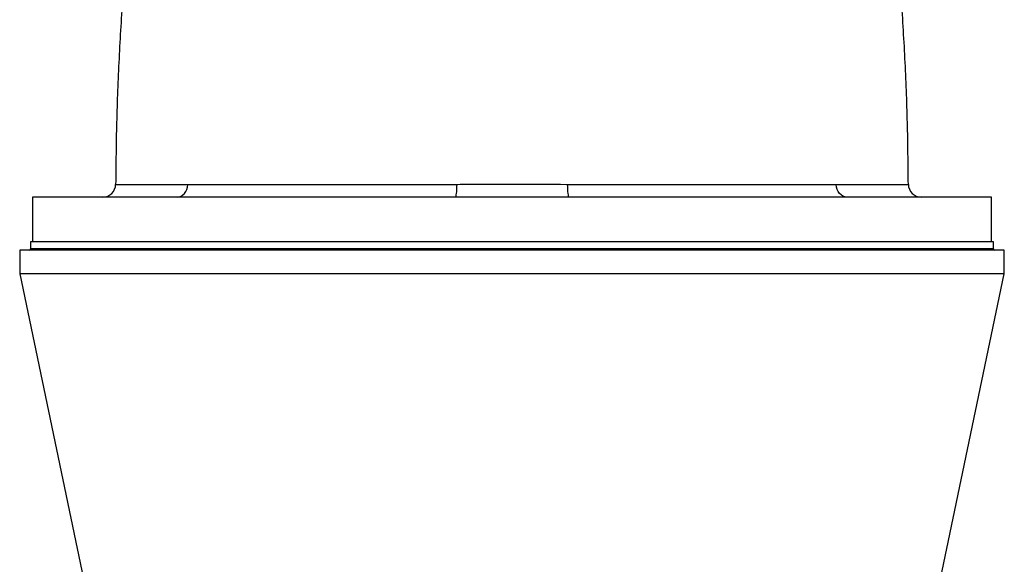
# Model space of a CAD drawing. Header units: millimetres. Extents: x 1627 to 3327, y 523 to 4613.
# Tile 5 of 8: x 2092 to 2862, y 3541 to 3967. Entities that reach past the tile are written whole.
import ezdxf

# ---------------------------------------------------------------- set-up
doc = ezdxf.new("R2010")
doc.units = ezdxf.units.MM

msp = doc.modelspace()

# ---------------------------------------------------------------- linework, layer by layer
at = {"color": 7, "linetype": 'Continuous', "lineweight": 25}
for p, q in [((2102.23, 3828.3), (2102.23, 3793.3)), ((2852.23, 3828.3), (2102.23, 3828.3)), ((2852.23, 3793.3), (2852.23, 3828.3)), ((2100.73, 3793.3), (2100.73, 3787.8)), ((2853.73, 3793.3), (2100.73, 3793.3)), ((2853.73, 3787.8), (2853.73, 3793.3)), ((2092.23, 3786.8), (2092.23, 3768.3)), ((2862.23, 3786.8), (2092.23, 3786.8)), ((2862.23, 3768.3), (2862.23, 3786.8)), ((2092.23, 3768.3), (2155.1, 3468.38)), ((2862.23, 3768.3), (2092.23, 3768.3)), ((2799.36, 3468.38), (2862.23, 3768.3))]:
    msp.add_line(p, q, dxfattribs=at)
at = {"color": 1, "linetype": 'Continuous', "lineweight": 25}
msp.add_line((2853.73, 3787.8), (2100.73, 3787.8), dxfattribs=at)
at = {"color": 7, "linetype": 'Continuous', "lineweight": 25, "flags": 128}
for points in [[(2215.43, 3828.3), (2217, 3828.49), (2218.52, 3829.04), (2219.91, 3829.94), (2221.14, 3831.15), (2222.16, 3832.62), (2222.93, 3834.31), (2223.42, 3836.14), (2223.61, 3838.06)], [(2433.96, 3838.27), (2433.94, 3836.33), (2433.87, 3834.45), (2433.76, 3832.73), (2433.61, 3831.22), (2433.43, 3829.98), (2433.23, 3829.06), (2433.01, 3828.5), (2432.78, 3828.3)], [(2520.5, 3838.27), (2520.53, 3836.33), (2520.6, 3834.45), (2520.71, 3832.73), (2520.85, 3831.22), (2521.03, 3829.98), (2521.24, 3829.06), (2521.46, 3828.5), (2521.69, 3828.3)], [(2739.03, 3828.3), (2737.46, 3828.49), (2735.95, 3829.04), (2734.55, 3829.94), (2733.32, 3831.15), (2732.3, 3832.62), (2731.53, 3834.31), (2731.05, 3836.14), (2730.85, 3838.06)]]:
    msp.add_lwpolyline(points, dxfattribs=at)
at = {"color": 7, "linetype": 'Continuous', "lineweight": 25}
for centre, radius, start, end in [((2157.25, 3838.3), 10, 270.00993, 359.65405), ((2797.21, 3838.3), 10, 180.20409, 269.98908), ((2099.73, 3787.8), 1, 270, 0), ((2854.73, 3787.8), 1, 180, 270)]:
    msp.add_arc(centre, radius, start, end, dxfattribs=at)
for points, knots in [([(2179.47, 4058.22), (2178.68, 4051.04), (2176.06, 4027.24), (2172.81, 3986.69), (2169.72, 3936.6), (2167.78, 3887.11), (2167.44, 3854.32), (2167.28, 3838.26)], [0, 0, 0, 0, 0.0982614, 0.3259396, 0.5536233, 0.7813511, 1, 1, 1, 1]), ([(2787.19, 3838.26), (2787.02, 3854.32), (2786.68, 3887.11), (2784.74, 3936.6), (2781.65, 3986.69), (2778.4, 4027.24), (2775.78, 4051.04), (2774.99, 4058.21)], [0, 0, 0, 0, 0.2186512, 0.4463794, 0.6740636, 0.9017424, 1, 1, 1, 1]), ([(2223.61, 3838.06), (2229.7, 3838.05), (2236.2, 3838.04), (2249.97, 3838.03), (2257.24, 3838.03), (2272.56, 3838.03), (2280.6, 3838.04), (2291.15, 3838.05), (2293.29, 3838.05), (2297.61, 3838.05), (2299.78, 3838.06), (2306.35, 3838.06), (2310.79, 3838.07), (2324.29, 3838.09), (2333.53, 3838.1), (2352.48, 3838.13), (2362.19, 3838.15), (2374.64, 3838.17), (2377.14, 3838.17), (2382.18, 3838.18), (2384.72, 3838.19), (2392.37, 3838.2), (2397.5, 3838.21), (2407.83, 3838.23), (2413.02, 3838.24), (2423.46, 3838.26), (2428.7, 3838.26), (2433.96, 3838.27)], [0, 0, 0, 0, 0.125, 0.125, 0.25, 0.25, 0.375, 0.375, 0.40625, 0.40625, 0.4375, 0.4375, 0.5, 0.5, 0.625, 0.625, 0.75, 0.75, 0.78125, 0.78125, 0.8125, 0.8125, 0.875, 0.875, 0.9375, 0.9375, 1, 1, 1, 1]), ([(2433.96, 3838.27), (2437.56, 3838.28), (2441.16, 3838.28), (2448.37, 3838.29), (2451.99, 3838.29), (2462.83, 3838.3), (2470.05, 3838.3), (2491.71, 3838.3), (2506.12, 3838.29), (2520.5, 3838.27)], [0, 0, 0, 0, 0.125, 0.125, 0.25, 0.25, 0.5, 0.5, 1, 1, 1, 1]), ([(2520.5, 3838.27), (2531.03, 3838.26), (2541.39, 3838.24), (2561.81, 3838.2), (2571.87, 3838.18), (2591.66, 3838.15), (2601.41, 3838.13), (2613.39, 3838.11), (2615.78, 3838.11), (2620.52, 3838.1), (2622.88, 3838.1), (2629.87, 3838.09), (2634.45, 3838.08), (2647.96, 3838.06), (2656.64, 3838.05), (2673.37, 3838.04), (2681.42, 3838.03), (2691.07, 3838.03), (2692.98, 3838.03), (2696.76, 3838.03), (2698.63, 3838.03), (2704.17, 3838.03), (2707.76, 3838.04), (2714.73, 3838.04), (2718.11, 3838.04), (2724.65, 3838.05), (2727.81, 3838.05), (2730.85, 3838.06)], [0, 0, 0, 0, 0.125, 0.125, 0.25, 0.25, 0.375, 0.375, 0.40625, 0.40625, 0.4375, 0.4375, 0.5, 0.5, 0.625, 0.625, 0.75, 0.75, 0.78125, 0.78125, 0.8125, 0.8125, 0.875, 0.875, 0.9375, 0.9375, 1, 1, 1, 1])]:
    msp.add_open_spline(points, degree=3, knots=knots, dxfattribs=at)
at = {"color": 1, "linetype": 'Continuous', "lineweight": 25}
for points, knots in [([(2167.34, 3838.26), (2167.32, 3838.26), (2167.18, 3838.26), (2167.88, 3838.25), (2169.48, 3838.24), (2172.17, 3838.23), (2175.85, 3838.21), (2180.7, 3838.18), (2186.83, 3838.16), (2194.31, 3838.13), (2202.89, 3838.1), (2212.55, 3838.08), (2219.93, 3838.07), (2223.61, 3838.06)], [0, 0, 0, 0, 0.021512, 0.111947, 0.202312, 0.295317, 0.388399, 0.481405, 0.586573, 0.689103, 0.791634, 0.895817, 1, 1, 1, 1]), ([(2730.85, 3838.06), (2734.07, 3838.06), (2740.5, 3838.08), (2749.14, 3838.1), (2757.08, 3838.12), (2764.19, 3838.14), (2770.43, 3838.17), (2775.68, 3838.19), (2779.93, 3838.21), (2783.22, 3838.23), (2785.56, 3838.25), (2786.98, 3838.26), (2787.1, 3838.26), (2787.16, 3838.26)], [0, 0, 0, 0, 0.0906083, 0.1812859, 0.271894, 0.3651272, 0.4584363, 0.551669, 0.6422636, 0.7329281, 0.8235222, 0.9167746, 1, 1, 1, 1])]:
    msp.add_open_spline(points, degree=3, knots=knots, dxfattribs=at)

doc.saveas('drawing.dxf')
